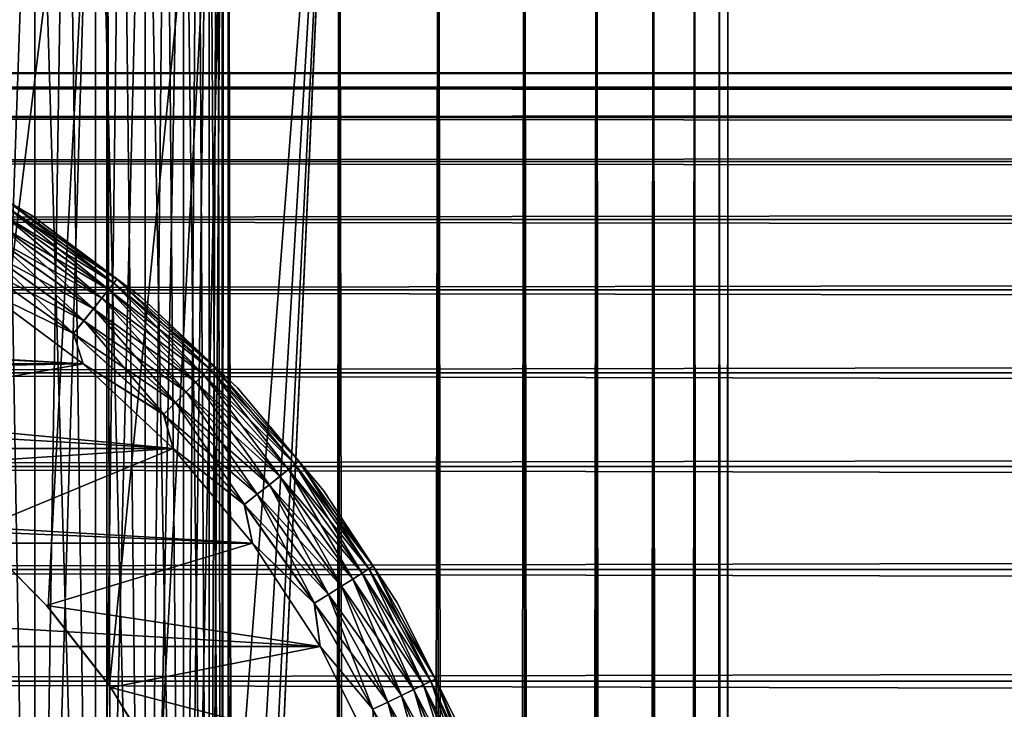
# Model space of a CAD drawing. Extents: x -265 to 265, y 0 to 607.
# Tile 209 of 256: x -243 to -232, y 585 to 593. Entities that reach past the tile are written whole.
import ezdxf

# ---------------------------------------------------------------- set-up
doc = ezdxf.new("R2010")
doc.units = 0
doc.header["$LTSCALE"] = 26.699852
for name, color, linetype in [('3', 7, 'CONTINUOUS'), ('43', 7, 'CONTINUOUS'), ('44', 7, 'CONTINUOUS'), ('50', 7, 'CONTINUOUS'), ('53', 7, 'CONTINUOUS'), ('54', 7, 'CONTINUOUS'), ('56', 7, 'CONTINUOUS'), ('60', 7, 'CONTINUOUS'), ('64', 7, 'CONTINUOUS'), ('73', 7, 'CONTINUOUS')]:
    doc.layers.add(name, color=color, linetype=linetype)

msp = doc.modelspace()

# ---------------------------------------------------------------- linework, layer by layer
at = {"layer": '3', "color": 7, "linetype": 'CONTINUOUS'}
for points in [[(-263, 592.479, 28.227), (-263, 592.31, 29.671), (263, 592.479, 28.227), (-263, 592.479, 28.227)], [(263, 592.479, 28.227), (-263, 592.31, 29.671), (263, 592.31, 29.671), (263, 592.479, 28.227)], [(-263, 592.479, 26.773), (-263, 592.479, 28.227), (263, 592.479, 26.773), (-263, 592.479, 26.773)], [(263, 592.479, 26.773), (-263, 592.479, 28.227), (263, 592.479, 28.227), (263, 592.479, 26.773)], [(-263, 592.31, 25.329), (-263, 592.479, 26.773), (263, 592.31, 25.329), (-263, 592.31, 25.329)], [(263, 592.31, 25.329), (-263, 592.479, 26.773), (263, 592.479, 26.773), (263, 592.31, 25.329)], [(-263, 592.31, 29.671), (-263, 591.975, 31.085), (263, 592.31, 29.671), (-263, 592.31, 29.671)], [(263, 592.31, 29.671), (-263, 591.975, 31.085), (263, 591.975, 31.085), (263, 592.31, 29.671)], [(-263, 591.975, 23.915), (-263, 592.31, 25.329), (263, 591.975, 23.915), (-263, 591.975, 23.915)], [(263, 591.975, 23.915), (-263, 592.31, 25.329), (263, 592.31, 25.329), (263, 591.975, 23.915)], [(-263, 591.975, 31.085), (-263, 591.478, 32.451), (263, 591.975, 31.085), (-263, 591.975, 31.085)], [(263, 591.975, 31.085), (-263, 591.478, 32.451), (263, 591.478, 32.451), (263, 591.975, 31.085)], [(-263, 591.478, 22.549), (-263, 591.975, 23.915), (263, 591.478, 22.549), (-263, 591.478, 22.549)], [(263, 591.478, 22.549), (-263, 591.975, 23.915), (263, 591.975, 23.915), (263, 591.478, 22.549)], [(-263, 591.478, 32.451), (-263, 590.825, 33.75), (263, 591.478, 32.451), (-263, 591.478, 32.451)], [(263, 591.478, 32.451), (-263, 590.825, 33.75), (263, 590.825, 33.75), (263, 591.478, 32.451)], [(-263, 590.825, 21.25), (-263, 591.478, 22.549), (263, 590.825, 21.25), (-263, 590.825, 21.25)], [(263, 590.825, 21.25), (-263, 591.478, 22.549), (263, 591.478, 22.549), (263, 590.825, 21.25)], [(-263, 590.825, 33.75), (-263, 590.027, 34.964), (263, 590.825, 33.75), (-263, 590.825, 33.75)], [(263, 590.825, 33.75), (-263, 590.027, 34.964), (263, 590.027, 34.964), (263, 590.825, 33.75)], [(-263, 590.027, 20.036), (-263, 590.825, 21.25), (263, 590.027, 20.036), (-263, 590.027, 20.036)], [(263, 590.027, 20.036), (-263, 590.825, 21.25), (263, 590.825, 21.25), (263, 590.027, 20.036)], [(-263, 590.027, 34.964), (-263, 589.092, 36.078), (263, 590.027, 34.964), (-263, 590.027, 34.964)], [(263, 590.027, 34.964), (-263, 589.092, 36.078), (263, 589.092, 36.078), (263, 590.027, 34.964)], [(-263, 589.092, 18.922), (-263, 590.027, 20.036), (263, 589.092, 18.922), (-263, 589.092, 18.922)], [(263, 589.092, 18.922), (-263, 590.027, 20.036), (263, 590.027, 20.036), (263, 589.092, 18.922)], [(-263, 589.092, 36.078), (-263, 588.035, 37.076), (263, 589.092, 36.078), (-263, 589.092, 36.078)], [(263, 589.092, 36.078), (-263, 588.035, 37.076), (263, 588.035, 37.076), (263, 589.092, 36.078)], [(-263, 588.035, 17.924), (-263, 589.092, 18.922), (263, 588.035, 17.924), (-263, 588.035, 17.924)], [(263, 588.035, 17.924), (-263, 589.092, 18.922), (263, 589.092, 18.922), (263, 588.035, 17.924)], [(-263, 588.035, 37.076), (-263, 586.869, 37.944), (263, 588.035, 37.076), (-263, 588.035, 37.076)], [(263, 588.035, 37.076), (-263, 586.869, 37.944), (263, 586.869, 37.944), (263, 588.035, 37.076)], [(-263, 586.869, 17.056), (-263, 588.035, 17.924), (263, 586.869, 17.056), (-263, 586.869, 17.056)], [(263, 586.869, 17.056), (-263, 588.035, 17.924), (263, 588.035, 17.924), (263, 586.869, 17.056)], [(-263, 586.869, 37.944), (-263, 585.61, 38.67), (263, 586.869, 37.944), (-263, 586.869, 37.944)], [(263, 586.869, 37.944), (-263, 585.61, 38.67), (263, 585.61, 38.67), (263, 586.869, 37.944)], [(-263, 585.61, 16.33), (-263, 586.869, 17.056), (263, 585.61, 16.33), (-263, 585.61, 16.33)], [(263, 585.61, 16.33), (-263, 586.869, 17.056), (263, 586.869, 17.056), (263, 585.61, 16.33)], [(-263, 585.61, 38.67), (-263, 584.275, 39.246), (263, 585.61, 38.67), (-263, 585.61, 38.67)], [(263, 585.61, 38.67), (-263, 584.275, 39.246), (263, 584.275, 39.246), (263, 585.61, 38.67)], [(-263, 584.275, 15.754), (-263, 585.61, 16.33), (263, 584.275, 15.754), (-263, 584.275, 15.754)], [(263, 584.275, 15.754), (-263, 585.61, 16.33), (263, 585.61, 16.33), (263, 584.275, 15.754)]]:
    msp.add_3dface(points, dxfattribs=at)
at = {"layer": '43', "color": 7, "linetype": 'CONTINUOUS'}
for points in [[(-243.492, 1, 13.515), (-242.02, 1, 12.701), (-243.492, 599, 13.515), (-243.492, 1, 13.515)], [(-243.492, 599, 13.515), (-242.02, 1, 12.701), (-242.02, 599, 12.701), (-243.492, 599, 13.515)], [(-242.02, 1, 12.701), (-240.648, 1, 11.727), (-242.02, 599, 12.701), (-242.02, 1, 12.701)], [(-242.02, 599, 12.701), (-240.648, 1, 11.727), (-240.648, 599, 11.727), (-242.02, 599, 12.701)], [(-240.648, 1, 11.727), (-239.393, 1, 10.607), (-240.648, 599, 11.727), (-240.648, 1, 11.727)], [(-240.648, 599, 11.727), (-239.393, 1, 10.607), (-239.393, 599, 10.607), (-240.648, 599, 11.727)], [(-239.393, 1, 10.607), (-238.273, 1, 9.352), (-239.393, 599, 10.607), (-239.393, 1, 10.607)], [(-239.393, 599, 10.607), (-238.273, 1, 9.352), (-238.273, 599, 9.352), (-239.393, 599, 10.607)], [(-238.273, 1, 9.352), (-237.299, 1, 7.98), (-238.273, 599, 9.352), (-238.273, 1, 9.352)], [(-238.273, 599, 9.352), (-237.299, 1, 7.98), (-237.299, 599, 7.98), (-238.273, 599, 9.352)], [(-237.299, 1, 7.98), (-236.485, 1, 6.508), (-237.299, 599, 7.98), (-237.299, 1, 7.98)], [(-237.299, 599, 7.98), (-236.485, 1, 6.508), (-236.485, 599, 6.508), (-237.299, 599, 7.98)], [(-236.485, 1, 6.508), (-235.842, 1, 4.954), (-236.485, 599, 6.508), (-236.485, 1, 6.508)], [(-236.485, 599, 6.508), (-235.842, 1, 4.954), (-235.842, 599, 4.954), (-236.485, 599, 6.508)], [(-235.842, 1, 4.954), (-235.376, 1, 3.338), (-235.842, 599, 4.954), (-235.842, 1, 4.954)], [(-235.842, 599, 4.954), (-235.376, 1, 3.338), (-235.376, 599, 3.338), (-235.842, 599, 4.954)], [(-235.376, 1, 3.338), (-235.094, 1, 1.679), (-235.376, 599, 3.338), (-235.376, 1, 3.338)], [(-235.376, 599, 3.338), (-235.094, 1, 1.679), (-235.094, 599, 1.679), (-235.376, 599, 3.338)], [(-235.094, 1, 1.679), (-235, 1), (-235.094, 599, 1.679), (-235.094, 1, 1.679)], [(-235.094, 599, 1.679), (-235, 1), (-235, 599), (-235.094, 599, 1.679)]]:
    msp.add_3dface(points, dxfattribs=at)
at = {"layer": '44', "color": 7, "linetype": 'CONTINUOUS'}
for points in [[(-243.492, 599, -13.515), (-242.02, 599, -12.701), (-243.475, 587.245, -13.506), (-243.492, 599, -13.515)], [(-243.475, 587.245, -13.506), (-242.02, 599, -12.701), (-242.684, 586.445, -13.095), (-243.475, 587.245, -13.506)], [(-242.684, 586.445, -13.095), (-242.02, 599, -12.701), (-241.99, 585.559, -12.682), (-242.684, 586.445, -13.095)], [(-242.02, 599, -12.701), (-240.648, 599, -11.727), (-241.99, 585.559, -12.682), (-242.02, 599, -12.701)], [(-241.99, 585.559, -12.682), (-240.648, 599, -11.727), (-241.415, 584.622, -12.3), (-241.99, 585.559, -12.682)], [(-241.415, 584.622, -12.3), (-240.648, 599, -11.727), (-240.967, 583.669, -11.975), (-241.415, 584.622, -12.3)], [(-240.967, 583.669, -11.975), (-240.648, 599, -11.727), (-240.638, 582.725, -11.72), (-240.967, 583.669, -11.975)], [(-240.648, 599, -11.727), (-239.393, 599, -10.607), (-240.638, 582.725, -11.72), (-240.648, 599, -11.727)], [(-240.638, 582.725, -11.72), (-239.393, 599, -10.607), (-240.418, 581.801, -11.54), (-240.638, 582.725, -11.72)], [(-240.418, 581.801, -11.54), (-239.393, 599, -10.607), (-240.291, 580.895, -11.434), (-240.418, 581.801, -11.54)], [(-240.291, 580.895, -11.434), (-239.393, 599, -10.607), (-240.25, 580, -11.399), (-240.291, 580.895, -11.434)], [(-239.393, 599, -10.607), (-239.393, 1, -10.607), (-240.25, 20, -11.399), (-239.393, 599, -10.607)], [(-240.25, 580, -11.399), (-239.393, 599, -10.607), (-240.25, 20, -11.399), (-240.25, 580, -11.399)], [(-238.273, 1, -9.352), (-239.393, 1, -10.607), (-238.273, 599, -9.352), (-238.273, 1, -9.352)], [(-238.273, 599, -9.352), (-239.393, 1, -10.607), (-239.393, 599, -10.607), (-238.273, 599, -9.352)], [(-237.299, 1, -7.98), (-238.273, 1, -9.352), (-237.299, 599, -7.98), (-237.299, 1, -7.98)], [(-237.299, 599, -7.98), (-238.273, 1, -9.352), (-238.273, 599, -9.352), (-237.299, 599, -7.98)], [(-236.485, 1, -6.508), (-237.299, 1, -7.98), (-236.485, 599, -6.508), (-236.485, 1, -6.508)], [(-236.485, 599, -6.508), (-237.299, 1, -7.98), (-237.299, 599, -7.98), (-236.485, 599, -6.508)], [(-235.842, 1, -4.954), (-236.485, 1, -6.508), (-235.842, 599, -4.954), (-235.842, 1, -4.954)], [(-235.842, 599, -4.954), (-236.485, 1, -6.508), (-236.485, 599, -6.508), (-235.842, 599, -4.954)], [(-235.376, 1, -3.338), (-235.842, 1, -4.954), (-235.376, 599, -3.338), (-235.376, 1, -3.338)], [(-235.376, 599, -3.338), (-235.842, 1, -4.954), (-235.842, 599, -4.954), (-235.376, 599, -3.338)], [(-235.094, 1, -1.679), (-235.376, 1, -3.338), (-235.094, 599, -1.679), (-235.094, 1, -1.679)], [(-235.094, 599, -1.679), (-235.376, 1, -3.338), (-235.376, 599, -3.338), (-235.094, 599, -1.679)], [(-235, 599), (-235, 1), (-235.094, 1, -1.679), (-235, 599)], [(-235, 599), (-235.094, 1, -1.679), (-235.094, 599, -1.679), (-235, 599)]]:
    msp.add_3dface(points, dxfattribs=at)
at = {"layer": '50', "color": 7, "linetype": 'CONTINUOUS'}
for points in [[(-243.535, 587.298, -25), (-243.475, 587.245, -13.506), (-242.702, 586.465, -25), (-243.535, 587.298, -25)], [(-243.475, 587.245, -13.506), (-242.684, 586.445, -13.095), (-242.702, 586.465, -25), (-243.475, 587.245, -13.506)], [(-242.684, 586.445, -13.095), (-241.99, 585.559, -12.682), (-242.702, 586.465, -25), (-242.684, 586.445, -13.095)], [(-242.702, 586.465, -25), (-241.99, 585.559, -12.682), (-241.976, 585.539, -25), (-242.702, 586.465, -25)], [(-241.99, 585.559, -12.682), (-241.415, 584.622, -12.3), (-241.976, 585.539, -25), (-241.99, 585.559, -12.682)], [(-241.976, 585.539, -25), (-241.415, 584.622, -12.3), (-241.367, 584.531, -25), (-241.976, 585.539, -25)]]:
    msp.add_3dface(points, dxfattribs=at)
at = {"layer": '53', "color": 7, "linetype": 'CONTINUOUS'}
for points in [[(-243.406, 590.026, -25), (-247.667, 589.467, -25), (-242.287, 589.193, -25), (-243.406, 590.026, -25)], [(-247.667, 589.467, -25), (-246.543, 589.116, -25), (-242.287, 589.193, -25), (-247.667, 589.467, -25)], [(-246.543, 589.116, -25), (-245.469, 588.633, -25), (-242.287, 589.193, -25), (-246.543, 589.116, -25)], [(-242.287, 589.193, -25), (-245.469, 588.633, -25), (-241.272, 588.235, -25), (-242.287, 589.193, -25)], [(-245.469, 588.633, -25), (-244.461, 588.024, -25), (-241.272, 588.235, -25), (-245.469, 588.633, -25)], [(-244.461, 588.024, -25), (-243.535, 587.298, -25), (-241.272, 588.235, -25), (-244.461, 588.024, -25)], [(-241.272, 588.235, -25), (-243.535, 587.298, -25), (-240.375, 587.166, -25), (-241.272, 588.235, -25)], [(-243.535, 587.298, -25), (-242.702, 586.465, -25), (-240.375, 587.166, -25), (-243.535, 587.298, -25)], [(-240.375, 587.166, -25), (-242.702, 586.465, -25), (-239.608, 586, -25), (-240.375, 587.166, -25)], [(-242.702, 586.465, -25), (-241.976, 585.539, -25), (-239.608, 586, -25), (-242.702, 586.465, -25)], [(-239.608, 586, -25), (-241.976, 585.539, -25), (-238.981, 584.753, -25), (-239.608, 586, -25)], [(-241.976, 585.539, -25), (-241.367, 584.531, -25), (-238.981, 584.753, -25), (-241.976, 585.539, -25)]]:
    msp.add_3dface(points, dxfattribs=at)
at = {"layer": '54', "color": 7, "linetype": 'CONTINUOUS'}
for points in [[(-257.713, 589.193, -75), (-256.594, 590.026, -75), (-242.287, 589.193, -75), (-257.713, 589.193, -75)], [(-242.287, 589.193, -75), (-256.594, 590.026, -75), (-243.406, 590.026, -75), (-242.287, 589.193, -75)], [(-258.728, 588.235, -75), (-257.713, 589.193, -75), (-241.272, 588.235, -75), (-258.728, 588.235, -75)], [(-241.272, 588.235, -75), (-257.713, 589.193, -75), (-242.287, 589.193, -75), (-241.272, 588.235, -75)], [(-259.625, 587.166, -75), (-258.728, 588.235, -75), (-240.375, 587.166, -75), (-259.625, 587.166, -75)], [(-240.375, 587.166, -75), (-258.728, 588.235, -75), (-241.272, 588.235, -75), (-240.375, 587.166, -75)], [(-260.392, 586, -75), (-259.625, 587.166, -75), (-239.608, 586, -75), (-260.392, 586, -75)], [(-239.608, 586, -75), (-259.625, 587.166, -75), (-240.375, 587.166, -75), (-239.608, 586, -75)], [(-261.019, 584.753, -75), (-260.392, 586, -75), (-238.981, 584.753, -75), (-261.019, 584.753, -75)], [(-238.981, 584.753, -75), (-260.392, 586, -75), (-239.608, 586, -75), (-238.981, 584.753, -75)]]:
    msp.add_3dface(points, dxfattribs=at)
at = {"layer": '56', "color": 7, "linetype": 'CONTINUOUS'}
for points in [[(-242.856, 590.861, -74), (-244.166, 591.617, -74), (-242.856, 590.861, -26), (-242.856, 590.861, -74)], [(-242.856, 590.861, -26), (-244.166, 591.617, -74), (-244.166, 591.617, -26), (-242.856, 590.861, -26)], [(-241.644, 589.959, -74), (-242.856, 590.861, -74), (-241.644, 589.959, -26), (-241.644, 589.959, -74)], [(-241.644, 589.959, -26), (-242.856, 590.861, -74), (-242.856, 590.861, -26), (-241.644, 589.959, -26)], [(-240.544, 588.921, -74), (-241.644, 589.959, -74), (-240.544, 588.921, -26), (-240.544, 588.921, -74)], [(-240.544, 588.921, -26), (-241.644, 589.959, -74), (-241.644, 589.959, -26), (-240.544, 588.921, -26)], [(-239.572, 587.763, -74), (-240.544, 588.921, -74), (-239.572, 587.763, -26), (-239.572, 587.763, -74)], [(-239.572, 587.763, -26), (-240.544, 588.921, -74), (-240.544, 588.921, -26), (-239.572, 587.763, -26)], [(-238.742, 586.5, -74), (-239.572, 587.763, -74), (-238.742, 586.5, -26), (-238.742, 586.5, -74)], [(-238.742, 586.5, -26), (-239.572, 587.763, -74), (-239.572, 587.763, -26), (-238.742, 586.5, -26)], [(-238.063, 585.149, -74), (-238.742, 586.5, -74), (-238.063, 585.149, -26), (-238.063, 585.149, -74)], [(-238.063, 585.149, -26), (-238.742, 586.5, -74), (-238.742, 586.5, -26), (-238.063, 585.149, -26)]]:
    msp.add_3dface(points, dxfattribs=at)
at = {"layer": '60', "color": 7, "linetype": 'CONTINUOUS'}
for points in [[(-244.166, 591.617, -74), (-242.856, 590.861, -74), (-243.094, 590.991, -74.195), (-244.166, 591.617, -74)], [(-241.942, 590.104, -74.383), (-243.173, 590.865, -74.556), (-243.124, 590.943, -74.383), (-241.942, 590.104, -74.383)], [(-241.907, 590.149, -74.195), (-243.124, 590.943, -74.383), (-243.094, 590.991, -74.195), (-241.907, 590.149, -74.195)], [(-241.942, 590.104, -74.383), (-243.124, 590.943, -74.383), (-241.907, 590.149, -74.195), (-241.942, 590.104, -74.383)], [(-242.856, 590.861, -74), (-241.907, 590.149, -74.195), (-243.094, 590.991, -74.195), (-242.856, 590.861, -74)], [(-242, 590.032, -74.556), (-243.24, 590.759, -74.708), (-243.173, 590.865, -74.556), (-242, 590.032, -74.556)], [(-242, 590.032, -74.556), (-243.173, 590.865, -74.556), (-241.942, 590.104, -74.383), (-242, 590.032, -74.556)], [(-242.856, 590.861, -74), (-241.644, 589.959, -74), (-241.907, 590.149, -74.195), (-242.856, 590.861, -74)], [(-242.078, 589.934, -74.708), (-243.32, 590.631, -74.832), (-243.24, 590.759, -74.708), (-242.078, 589.934, -74.708)], [(-242.078, 589.934, -74.708), (-243.24, 590.759, -74.708), (-242, 590.032, -74.556), (-242.078, 589.934, -74.708)], [(-242.172, 589.816, -74.832), (-243.412, 590.484, -74.924), (-243.32, 590.631, -74.832), (-242.172, 589.816, -74.832)], [(-242.172, 589.816, -74.832), (-243.32, 590.631, -74.832), (-242.078, 589.934, -74.708), (-242.172, 589.816, -74.832)], [(-242.28, 589.68, -74.924), (-243.512, 590.325, -74.981), (-243.412, 590.484, -74.924), (-242.28, 589.68, -74.924)], [(-242.28, 589.68, -74.924), (-243.412, 590.484, -74.924), (-242.172, 589.816, -74.832), (-242.28, 589.68, -74.924)], [(-242.397, 589.534, -74.981), (-243.406, 590.026, -75), (-243.512, 590.325, -74.981), (-242.397, 589.534, -74.981)], [(-242.397, 589.534, -74.981), (-243.512, 590.325, -74.981), (-242.28, 589.68, -74.924), (-242.397, 589.534, -74.981)], [(-240.821, 589.179, -74.195), (-241.942, 590.104, -74.383), (-241.907, 590.149, -74.195), (-240.821, 589.179, -74.195)], [(-241.644, 589.959, -74), (-240.821, 589.179, -74.195), (-241.907, 590.149, -74.195), (-241.644, 589.959, -74)], [(-242.287, 589.193, -75), (-243.406, 590.026, -75), (-242.397, 589.534, -74.981), (-242.287, 589.193, -75)], [(-240.927, 589.073, -74.556), (-242.078, 589.934, -74.708), (-242, 590.032, -74.556), (-240.927, 589.073, -74.556)], [(-240.861, 589.139, -74.383), (-242, 590.032, -74.556), (-241.942, 590.104, -74.383), (-240.861, 589.139, -74.383)], [(-240.927, 589.073, -74.556), (-242, 590.032, -74.556), (-240.861, 589.139, -74.383), (-240.927, 589.073, -74.556)], [(-240.861, 589.139, -74.383), (-241.942, 590.104, -74.383), (-240.821, 589.179, -74.195), (-240.861, 589.139, -74.383)], [(-241.015, 588.985, -74.708), (-242.172, 589.816, -74.832), (-242.078, 589.934, -74.708), (-241.015, 588.985, -74.708)], [(-241.015, 588.985, -74.708), (-242.078, 589.934, -74.708), (-240.927, 589.073, -74.556), (-241.015, 588.985, -74.708)], [(-241.644, 589.959, -74), (-240.544, 588.921, -74), (-240.821, 589.179, -74.195), (-241.644, 589.959, -74)], [(-241.122, 588.878, -74.832), (-242.28, 589.68, -74.924), (-242.172, 589.816, -74.832), (-241.122, 588.878, -74.832)], [(-241.122, 588.878, -74.832), (-242.172, 589.816, -74.832), (-241.015, 588.985, -74.708), (-241.122, 588.878, -74.832)], [(-241.245, 588.755, -74.924), (-242.397, 589.534, -74.981), (-242.28, 589.68, -74.924), (-241.245, 588.755, -74.924)], [(-241.245, 588.755, -74.924), (-242.28, 589.68, -74.924), (-241.122, 588.878, -74.832), (-241.245, 588.755, -74.924)], [(-241.378, 588.622, -74.981), (-242.287, 589.193, -75), (-242.397, 589.534, -74.981), (-241.378, 588.622, -74.981)], [(-241.378, 588.622, -74.981), (-242.397, 589.534, -74.981), (-241.245, 588.755, -74.924), (-241.378, 588.622, -74.981)], [(-241.272, 588.235, -75), (-242.287, 589.193, -75), (-241.378, 588.622, -74.981), (-241.272, 588.235, -75)], [(-239.896, 588.058, -74.383), (-240.927, 589.073, -74.556), (-240.861, 589.139, -74.383), (-239.896, 588.058, -74.383)], [(-239.851, 588.093, -74.195), (-240.861, 589.139, -74.383), (-240.821, 589.179, -74.195), (-239.851, 588.093, -74.195)], [(-239.896, 588.058, -74.383), (-240.861, 589.139, -74.383), (-239.851, 588.093, -74.195), (-239.896, 588.058, -74.383)], [(-240.544, 588.921, -74), (-239.851, 588.093, -74.195), (-240.821, 589.179, -74.195), (-240.544, 588.921, -74)], [(-239.968, 588, -74.556), (-241.015, 588.985, -74.708), (-240.927, 589.073, -74.556), (-239.968, 588, -74.556)], [(-239.968, 588, -74.556), (-240.927, 589.073, -74.556), (-239.896, 588.058, -74.383), (-239.968, 588, -74.556)], [(-240.066, 587.922, -74.708), (-241.122, 588.878, -74.832), (-241.015, 588.985, -74.708), (-240.066, 587.922, -74.708)], [(-240.066, 587.922, -74.708), (-241.015, 588.985, -74.708), (-239.968, 588, -74.556), (-240.066, 587.922, -74.708)], [(-240.544, 588.921, -74), (-239.572, 587.763, -74), (-239.851, 588.093, -74.195), (-240.544, 588.921, -74)], [(-240.184, 587.828, -74.832), (-241.245, 588.755, -74.924), (-241.122, 588.878, -74.832), (-240.184, 587.828, -74.832)], [(-240.184, 587.828, -74.832), (-241.122, 588.878, -74.832), (-240.066, 587.922, -74.708), (-240.184, 587.828, -74.832)], [(-240.32, 587.72, -74.924), (-241.378, 588.622, -74.981), (-241.245, 588.755, -74.924), (-240.32, 587.72, -74.924)], [(-240.32, 587.72, -74.924), (-241.245, 588.755, -74.924), (-240.184, 587.828, -74.832), (-240.32, 587.72, -74.924)], [(-240.466, 587.603, -74.981), (-241.272, 588.235, -75), (-241.378, 588.622, -74.981), (-240.466, 587.603, -74.981)], [(-240.466, 587.603, -74.981), (-241.378, 588.622, -74.981), (-240.32, 587.72, -74.924), (-240.466, 587.603, -74.981)], [(-240.375, 587.166, -75), (-241.272, 588.235, -75), (-240.466, 587.603, -74.981), (-240.375, 587.166, -75)], [(-239.057, 586.876, -74.383), (-239.968, 588, -74.556), (-239.896, 588.058, -74.383), (-239.057, 586.876, -74.383)], [(-239.009, 586.906, -74.195), (-239.896, 588.058, -74.383), (-239.851, 588.093, -74.195), (-239.009, 586.906, -74.195)], [(-239.057, 586.876, -74.383), (-239.896, 588.058, -74.383), (-239.009, 586.906, -74.195), (-239.057, 586.876, -74.383)], [(-239.572, 587.763, -74), (-239.009, 586.906, -74.195), (-239.851, 588.093, -74.195), (-239.572, 587.763, -74)], [(-239.241, 586.76, -74.708), (-240.184, 587.828, -74.832), (-240.066, 587.922, -74.708), (-239.241, 586.76, -74.708)], [(-239.135, 586.827, -74.556), (-240.066, 587.922, -74.708), (-239.968, 588, -74.556), (-239.135, 586.827, -74.556)], [(-239.241, 586.76, -74.708), (-240.066, 587.922, -74.708), (-239.135, 586.827, -74.556), (-239.241, 586.76, -74.708)], [(-239.135, 586.827, -74.556), (-239.968, 588, -74.556), (-239.057, 586.876, -74.383), (-239.135, 586.827, -74.556)], [(-239.369, 586.68, -74.832), (-240.32, 587.72, -74.924), (-240.184, 587.828, -74.832), (-239.369, 586.68, -74.832)], [(-239.369, 586.68, -74.832), (-240.184, 587.828, -74.832), (-239.241, 586.76, -74.708), (-239.369, 586.68, -74.832)], [(-239.516, 586.588, -74.924), (-240.466, 587.603, -74.981), (-240.32, 587.72, -74.924), (-239.516, 586.588, -74.924)], [(-239.516, 586.588, -74.924), (-240.32, 587.72, -74.924), (-239.369, 586.68, -74.832), (-239.516, 586.588, -74.924)], [(-239.572, 587.763, -74), (-238.742, 586.5, -74), (-239.009, 586.906, -74.195), (-239.572, 587.763, -74)], [(-239.675, 586.488, -74.981), (-240.375, 587.166, -75), (-240.466, 587.603, -74.981), (-239.675, 586.488, -74.981)], [(-239.675, 586.488, -74.981), (-240.466, 587.603, -74.981), (-239.516, 586.588, -74.924), (-239.675, 586.488, -74.981)], [(-239.608, 586, -75), (-240.375, 587.166, -75), (-239.675, 586.488, -74.981), (-239.608, 586, -75)], [(-238.305, 585.632, -74.195), (-239.057, 586.876, -74.383), (-239.009, 586.906, -74.195), (-238.305, 585.632, -74.195)], [(-238.742, 586.5, -74), (-238.305, 585.632, -74.195), (-239.009, 586.906, -74.195), (-238.742, 586.5, -74)], [(-238.439, 585.567, -74.556), (-239.241, 586.76, -74.708), (-239.135, 586.827, -74.556), (-238.439, 585.567, -74.556)], [(-238.356, 585.607, -74.383), (-239.135, 586.827, -74.556), (-239.057, 586.876, -74.383), (-238.356, 585.607, -74.383)], [(-238.439, 585.567, -74.556), (-239.135, 586.827, -74.556), (-238.356, 585.607, -74.383), (-238.439, 585.567, -74.556)], [(-238.356, 585.607, -74.383), (-239.057, 586.876, -74.383), (-238.305, 585.632, -74.195), (-238.356, 585.607, -74.383)], [(-238.688, 585.447, -74.832), (-239.516, 586.588, -74.924), (-239.369, 586.68, -74.832), (-238.688, 585.447, -74.832)], [(-238.552, 585.513, -74.708), (-239.369, 586.68, -74.832), (-239.241, 586.76, -74.708), (-238.552, 585.513, -74.708)], [(-238.688, 585.447, -74.832), (-239.369, 586.68, -74.832), (-238.552, 585.513, -74.708), (-238.688, 585.447, -74.832)], [(-238.552, 585.513, -74.708), (-239.241, 586.76, -74.708), (-238.439, 585.567, -74.556), (-238.552, 585.513, -74.708)], [(-238.844, 585.372, -74.924), (-239.675, 586.488, -74.981), (-239.516, 586.588, -74.924), (-238.844, 585.372, -74.924)], [(-238.844, 585.372, -74.924), (-239.516, 586.588, -74.924), (-238.688, 585.447, -74.832), (-238.844, 585.372, -74.924)], [(-239.014, 585.291, -74.981), (-239.608, 586, -75), (-239.675, 586.488, -74.981), (-239.014, 585.291, -74.981)], [(-239.014, 585.291, -74.981), (-239.675, 586.488, -74.981), (-238.844, 585.372, -74.924), (-239.014, 585.291, -74.981)], [(-238.742, 586.5, -74), (-238.063, 585.149, -74), (-238.305, 585.632, -74.195), (-238.742, 586.5, -74)], [(-238.981, 584.753, -75), (-239.608, 586, -75), (-239.014, 585.291, -74.981), (-238.981, 584.753, -75)], [(-237.889, 584.238, -74.556), (-238.552, 585.513, -74.708), (-238.439, 585.567, -74.556), (-237.889, 584.238, -74.556)], [(-237.801, 584.268, -74.383), (-238.439, 585.567, -74.556), (-238.356, 585.607, -74.383), (-237.801, 584.268, -74.383)], [(-237.889, 584.238, -74.556), (-238.439, 585.567, -74.556), (-237.801, 584.268, -74.383), (-237.889, 584.238, -74.556)], [(-237.748, 584.287, -74.195), (-238.356, 585.607, -74.383), (-238.305, 585.632, -74.195), (-237.748, 584.287, -74.195)], [(-237.801, 584.268, -74.383), (-238.356, 585.607, -74.383), (-237.748, 584.287, -74.195), (-237.801, 584.268, -74.383)], [(-238.063, 585.149, -74), (-237.748, 584.287, -74.195), (-238.305, 585.632, -74.195), (-238.063, 585.149, -74)], [(-238.15, 584.147, -74.832), (-238.844, 585.372, -74.924), (-238.688, 585.447, -74.832), (-238.15, 584.147, -74.832)], [(-238.006, 584.197, -74.708), (-238.688, 585.447, -74.832), (-238.552, 585.513, -74.708), (-238.006, 584.197, -74.708)], [(-238.15, 584.147, -74.832), (-238.688, 585.447, -74.832), (-238.006, 584.197, -74.708), (-238.15, 584.147, -74.832)], [(-238.006, 584.197, -74.708), (-238.552, 585.513, -74.708), (-237.889, 584.238, -74.556), (-238.006, 584.197, -74.708)], [(-238.313, 584.089, -74.924), (-239.014, 585.291, -74.981), (-238.844, 585.372, -74.924), (-238.313, 584.089, -74.924)], [(-238.313, 584.089, -74.924), (-238.844, 585.372, -74.924), (-238.15, 584.147, -74.832), (-238.313, 584.089, -74.924)]]:
    msp.add_3dface(points, dxfattribs=at)
at = {"layer": '64', "color": 7, "linetype": 'CONTINUOUS'}
for points in [[(-242.856, 590.861, -26), (-244.166, 591.617, -26), (-243.094, 590.991, -25.806), (-242.856, 590.861, -26)], [(-243.173, 590.865, -25.445), (-241.999, 590.032, -25.445), (-243.124, 590.943, -25.618), (-243.173, 590.865, -25.445)], [(-243.124, 590.943, -25.618), (-241.942, 590.105, -25.618), (-243.094, 590.991, -25.806), (-243.124, 590.943, -25.618)], [(-243.124, 590.943, -25.618), (-241.999, 590.032, -25.445), (-241.942, 590.105, -25.618), (-243.124, 590.943, -25.618)], [(-242.856, 590.861, -26), (-243.094, 590.991, -25.806), (-241.906, 590.149, -25.806), (-242.856, 590.861, -26)], [(-243.094, 590.991, -25.806), (-241.942, 590.105, -25.618), (-241.906, 590.149, -25.806), (-243.094, 590.991, -25.806)], [(-243.239, 590.76, -25.293), (-242.077, 589.935, -25.293), (-243.173, 590.865, -25.445), (-243.239, 590.76, -25.293)], [(-243.173, 590.865, -25.445), (-242.077, 589.935, -25.293), (-241.999, 590.032, -25.445), (-243.173, 590.865, -25.445)], [(-241.644, 589.959, -26), (-242.856, 590.861, -26), (-241.906, 590.149, -25.806), (-241.644, 589.959, -26)], [(-243.32, 590.631, -25.169), (-242.172, 589.817, -25.169), (-243.239, 590.76, -25.293), (-243.32, 590.631, -25.169)], [(-243.239, 590.76, -25.293), (-242.172, 589.817, -25.169), (-242.077, 589.935, -25.293), (-243.239, 590.76, -25.293)], [(-243.412, 590.485, -25.076), (-242.279, 589.681, -25.076), (-243.32, 590.631, -25.169), (-243.412, 590.485, -25.076)], [(-243.32, 590.631, -25.169), (-242.279, 589.681, -25.076), (-242.172, 589.817, -25.169), (-243.32, 590.631, -25.169)], [(-243.512, 590.326, -25.019), (-242.396, 589.535, -25.019), (-243.412, 590.485, -25.076), (-243.512, 590.326, -25.019)], [(-243.412, 590.485, -25.076), (-242.396, 589.535, -25.019), (-242.279, 589.681, -25.076), (-243.412, 590.485, -25.076)], [(-243.512, 590.326, -25.019), (-243.406, 590.026, -25), (-242.396, 589.535, -25.019), (-243.512, 590.326, -25.019)], [(-241.942, 590.105, -25.618), (-240.861, 589.139, -25.618), (-241.906, 590.149, -25.806), (-241.942, 590.105, -25.618)], [(-241.644, 589.959, -26), (-241.906, 590.149, -25.806), (-240.821, 589.179, -25.806), (-241.644, 589.959, -26)], [(-241.906, 590.149, -25.806), (-240.861, 589.139, -25.618), (-240.821, 589.179, -25.806), (-241.906, 590.149, -25.806)], [(-243.406, 590.026, -25), (-242.287, 589.193, -25), (-242.396, 589.535, -25.019), (-243.406, 590.026, -25)], [(-242.077, 589.935, -25.293), (-241.014, 588.986, -25.293), (-241.999, 590.032, -25.445), (-242.077, 589.935, -25.293)], [(-241.999, 590.032, -25.445), (-240.926, 589.074, -25.445), (-241.942, 590.105, -25.618), (-241.999, 590.032, -25.445)], [(-241.999, 590.032, -25.445), (-241.014, 588.986, -25.293), (-240.926, 589.074, -25.445), (-241.999, 590.032, -25.445)], [(-241.942, 590.105, -25.618), (-240.926, 589.074, -25.445), (-240.861, 589.139, -25.618), (-241.942, 590.105, -25.618)], [(-242.172, 589.817, -25.169), (-241.122, 588.878, -25.169), (-242.077, 589.935, -25.293), (-242.172, 589.817, -25.169)], [(-242.077, 589.935, -25.293), (-241.122, 588.878, -25.169), (-241.014, 588.986, -25.293), (-242.077, 589.935, -25.293)], [(-240.544, 588.921, -26), (-241.644, 589.959, -26), (-240.821, 589.179, -25.806), (-240.544, 588.921, -26)], [(-242.279, 589.681, -25.076), (-241.244, 588.756, -25.076), (-242.172, 589.817, -25.169), (-242.279, 589.681, -25.076)], [(-242.172, 589.817, -25.169), (-241.244, 588.756, -25.076), (-241.122, 588.878, -25.169), (-242.172, 589.817, -25.169)], [(-242.396, 589.535, -25.019), (-241.377, 588.623, -25.019), (-242.279, 589.681, -25.076), (-242.396, 589.535, -25.019)], [(-242.279, 589.681, -25.076), (-241.377, 588.623, -25.019), (-241.244, 588.756, -25.076), (-242.279, 589.681, -25.076)], [(-242.396, 589.535, -25.019), (-242.287, 589.193, -25), (-241.377, 588.623, -25.019), (-242.396, 589.535, -25.019)], [(-242.287, 589.193, -25), (-241.272, 588.235, -25), (-241.377, 588.623, -25.019), (-242.287, 589.193, -25)], [(-240.926, 589.074, -25.445), (-239.968, 588.001, -25.445), (-240.861, 589.139, -25.618), (-240.926, 589.074, -25.445)], [(-240.861, 589.139, -25.618), (-239.895, 588.058, -25.618), (-240.821, 589.179, -25.806), (-240.861, 589.139, -25.618)], [(-240.861, 589.139, -25.618), (-239.968, 588.001, -25.445), (-239.895, 588.058, -25.618), (-240.861, 589.139, -25.618)], [(-240.544, 588.921, -26), (-240.821, 589.179, -25.806), (-239.851, 588.094, -25.806), (-240.544, 588.921, -26)], [(-240.821, 589.179, -25.806), (-239.895, 588.058, -25.618), (-239.851, 588.094, -25.806), (-240.821, 589.179, -25.806)], [(-241.014, 588.986, -25.293), (-240.065, 587.923, -25.293), (-240.926, 589.074, -25.445), (-241.014, 588.986, -25.293)], [(-240.926, 589.074, -25.445), (-240.065, 587.923, -25.293), (-239.968, 588.001, -25.445), (-240.926, 589.074, -25.445)], [(-241.122, 588.878, -25.169), (-240.183, 587.828, -25.169), (-241.014, 588.986, -25.293), (-241.122, 588.878, -25.169)], [(-241.014, 588.986, -25.293), (-240.183, 587.828, -25.169), (-240.065, 587.923, -25.293), (-241.014, 588.986, -25.293)], [(-239.572, 587.763, -26), (-240.544, 588.921, -26), (-239.851, 588.094, -25.806), (-239.572, 587.763, -26)], [(-241.244, 588.756, -25.076), (-240.319, 587.721, -25.076), (-241.122, 588.878, -25.169), (-241.244, 588.756, -25.076)], [(-241.122, 588.878, -25.169), (-240.319, 587.721, -25.076), (-240.183, 587.828, -25.169), (-241.122, 588.878, -25.169)], [(-241.377, 588.623, -25.019), (-240.465, 587.604, -25.019), (-241.244, 588.756, -25.076), (-241.377, 588.623, -25.019)], [(-241.244, 588.756, -25.076), (-240.465, 587.604, -25.019), (-240.319, 587.721, -25.076), (-241.244, 588.756, -25.076)], [(-241.377, 588.623, -25.019), (-241.272, 588.235, -25), (-240.465, 587.604, -25.019), (-241.377, 588.623, -25.019)], [(-241.272, 588.235, -25), (-240.375, 587.166, -25), (-240.465, 587.604, -25.019), (-241.272, 588.235, -25)], [(-239.968, 588.001, -25.445), (-239.135, 586.827, -25.445), (-239.895, 588.058, -25.618), (-239.968, 588.001, -25.445)], [(-239.895, 588.058, -25.618), (-239.057, 586.876, -25.618), (-239.851, 588.094, -25.806), (-239.895, 588.058, -25.618)], [(-239.895, 588.058, -25.618), (-239.135, 586.827, -25.445), (-239.057, 586.876, -25.618), (-239.895, 588.058, -25.618)], [(-239.572, 587.763, -26), (-239.851, 588.094, -25.806), (-239.009, 586.906, -25.806), (-239.572, 587.763, -26)], [(-239.851, 588.094, -25.806), (-239.057, 586.876, -25.618), (-239.009, 586.906, -25.806), (-239.851, 588.094, -25.806)], [(-240.183, 587.828, -25.169), (-239.369, 586.68, -25.169), (-240.065, 587.923, -25.293), (-240.183, 587.828, -25.169)], [(-240.065, 587.923, -25.293), (-239.24, 586.761, -25.293), (-239.968, 588.001, -25.445), (-240.065, 587.923, -25.293)], [(-240.065, 587.923, -25.293), (-239.369, 586.68, -25.169), (-239.24, 586.761, -25.293), (-240.065, 587.923, -25.293)], [(-239.968, 588.001, -25.445), (-239.24, 586.761, -25.293), (-239.135, 586.827, -25.445), (-239.968, 588.001, -25.445)], [(-240.319, 587.721, -25.076), (-239.515, 586.588, -25.076), (-240.183, 587.828, -25.169), (-240.319, 587.721, -25.076)], [(-240.183, 587.828, -25.169), (-239.515, 586.588, -25.076), (-239.369, 586.68, -25.169), (-240.183, 587.828, -25.169)], [(-240.465, 587.604, -25.019), (-239.674, 586.488, -25.019), (-240.319, 587.721, -25.076), (-240.465, 587.604, -25.019)], [(-240.319, 587.721, -25.076), (-239.674, 586.488, -25.019), (-239.515, 586.588, -25.076), (-240.319, 587.721, -25.076)], [(-238.742, 586.5, -26), (-239.572, 587.763, -26), (-239.009, 586.906, -25.806), (-238.742, 586.5, -26)], [(-240.465, 587.604, -25.019), (-240.375, 587.166, -25), (-239.674, 586.488, -25.019), (-240.465, 587.604, -25.019)], [(-240.375, 587.166, -25), (-239.608, 586, -25), (-239.674, 586.488, -25.019), (-240.375, 587.166, -25)], [(-239.057, 586.876, -25.618), (-238.356, 585.608, -25.618), (-239.009, 586.906, -25.806), (-239.057, 586.876, -25.618)], [(-238.742, 586.5, -26), (-239.009, 586.906, -25.806), (-238.305, 585.632, -25.806), (-238.742, 586.5, -26)], [(-239.009, 586.906, -25.806), (-238.356, 585.608, -25.618), (-238.305, 585.632, -25.806), (-239.009, 586.906, -25.806)], [(-239.24, 586.761, -25.293), (-238.551, 585.514, -25.293), (-239.135, 586.827, -25.445), (-239.24, 586.761, -25.293)], [(-239.135, 586.827, -25.445), (-238.439, 585.568, -25.445), (-239.057, 586.876, -25.618), (-239.135, 586.827, -25.445)], [(-239.135, 586.827, -25.445), (-238.551, 585.514, -25.293), (-238.439, 585.568, -25.445), (-239.135, 586.827, -25.445)], [(-239.057, 586.876, -25.618), (-238.439, 585.568, -25.445), (-238.356, 585.608, -25.618), (-239.057, 586.876, -25.618)], [(-239.515, 586.588, -25.076), (-238.843, 585.373, -25.076), (-239.369, 586.68, -25.169), (-239.515, 586.588, -25.076)], [(-239.369, 586.68, -25.169), (-238.688, 585.448, -25.169), (-239.24, 586.761, -25.293), (-239.369, 586.68, -25.169)], [(-239.369, 586.68, -25.169), (-238.843, 585.373, -25.076), (-238.688, 585.448, -25.169), (-239.369, 586.68, -25.169)], [(-239.24, 586.761, -25.293), (-238.688, 585.448, -25.169), (-238.551, 585.514, -25.293), (-239.24, 586.761, -25.293)], [(-239.674, 586.488, -25.019), (-239.013, 585.291, -25.019), (-239.515, 586.588, -25.076), (-239.674, 586.488, -25.019)], [(-239.515, 586.588, -25.076), (-239.013, 585.291, -25.019), (-238.843, 585.373, -25.076), (-239.515, 586.588, -25.076)], [(-239.674, 586.488, -25.019), (-239.608, 586, -25), (-239.013, 585.291, -25.019), (-239.674, 586.488, -25.019)], [(-238.063, 585.149, -26), (-238.742, 586.5, -26), (-238.305, 585.632, -25.806), (-238.063, 585.149, -26)], [(-239.608, 586, -25), (-238.981, 584.753, -25), (-239.013, 585.291, -25.019), (-239.608, 586, -25)], [(-238.551, 585.514, -25.293), (-238.006, 584.197, -25.293), (-238.439, 585.568, -25.445), (-238.551, 585.514, -25.293)], [(-238.439, 585.568, -25.445), (-237.888, 584.238, -25.445), (-238.356, 585.608, -25.618), (-238.439, 585.568, -25.445)], [(-238.439, 585.568, -25.445), (-238.006, 584.197, -25.293), (-237.888, 584.238, -25.445), (-238.439, 585.568, -25.445)], [(-238.356, 585.608, -25.618), (-237.801, 584.269, -25.618), (-238.305, 585.632, -25.806), (-238.356, 585.608, -25.618)], [(-238.356, 585.608, -25.618), (-237.888, 584.238, -25.445), (-237.801, 584.269, -25.618), (-238.356, 585.608, -25.618)], [(-238.063, 585.149, -26), (-238.305, 585.632, -25.806), (-237.747, 584.287, -25.806), (-238.063, 585.149, -26)], [(-238.305, 585.632, -25.806), (-237.801, 584.269, -25.618), (-237.747, 584.287, -25.806), (-238.305, 585.632, -25.806)], [(-238.843, 585.373, -25.076), (-238.312, 584.09, -25.076), (-238.688, 585.448, -25.169), (-238.843, 585.373, -25.076)], [(-238.688, 585.448, -25.169), (-238.149, 584.147, -25.169), (-238.551, 585.514, -25.293), (-238.688, 585.448, -25.169)], [(-238.688, 585.448, -25.169), (-238.312, 584.09, -25.076), (-238.149, 584.147, -25.169), (-238.688, 585.448, -25.169)], [(-238.551, 585.514, -25.293), (-238.149, 584.147, -25.169), (-238.006, 584.197, -25.293), (-238.551, 585.514, -25.293)], [(-239.013, 585.291, -25.019), (-238.489, 584.028, -25.019), (-238.843, 585.373, -25.076), (-239.013, 585.291, -25.019)], [(-238.843, 585.373, -25.076), (-238.489, 584.028, -25.019), (-238.312, 584.09, -25.076), (-238.843, 585.373, -25.076)], [(-239.013, 585.291, -25.019), (-238.981, 584.753, -25), (-238.489, 584.028, -25.019), (-239.013, 585.291, -25.019)]]:
    msp.add_3dface(points, dxfattribs=at)
at = {"layer": '73', "color": 7, "linetype": 'CONTINUOUS'}
for points in [[(-243.634, 575, -6.779), (-242.834, 575, -5.928), (-243.634, 598, -6.779), (-243.634, 575, -6.779)], [(-243.634, 598, -6.779), (-242.834, 575, -5.928), (-243.221, 598, -6.366), (-243.634, 598, -6.779)], [(-242.834, 575, 5.928), (-243.634, 575, 6.779), (-242.834, 598, 5.928), (-242.834, 575, 5.928)], [(-242.834, 598, 5.928), (-243.634, 575, 6.779), (-243.221, 598, 6.366), (-242.834, 598, 5.928)], [(-243.221, 598, -6.366), (-242.834, 575, -5.928), (-242.834, 598, -5.928), (-243.221, 598, -6.366)], [(-242.834, 575, -5.928), (-242.148, 575, -4.983), (-242.834, 598, -5.928), (-242.834, 575, -5.928)], [(-242.834, 598, -5.928), (-242.148, 575, -4.983), (-242.476, 598, -5.466), (-242.834, 598, -5.928)], [(-242.148, 575, 4.983), (-242.834, 575, 5.928), (-242.148, 598, 4.983), (-242.148, 575, 4.983)], [(-242.148, 598, 4.983), (-242.834, 575, 5.928), (-242.476, 598, 5.466), (-242.148, 598, 4.983)], [(-242.476, 598, 5.466), (-242.834, 575, 5.928), (-242.834, 598, 5.928), (-242.476, 598, 5.466)], [(-242.476, 598, -5.466), (-242.148, 575, -4.983), (-242.148, 598, -4.983), (-242.476, 598, -5.466)], [(-242.148, 575, -4.983), (-241.585, 575, -3.96), (-242.148, 598, -4.983), (-242.148, 575, -4.983)], [(-242.148, 598, -4.983), (-241.585, 575, -3.96), (-241.85, 598, -4.48), (-242.148, 598, -4.983)], [(-241.585, 575, 3.96), (-242.148, 575, 4.983), (-241.585, 598, 3.96), (-241.585, 575, 3.96)], [(-241.585, 598, 3.96), (-242.148, 575, 4.983), (-241.85, 598, 4.48), (-241.585, 598, 3.96)], [(-241.85, 598, 4.48), (-242.148, 575, 4.983), (-242.148, 598, 4.983), (-241.85, 598, 4.48)], [(-241.85, 598, -4.48), (-241.585, 575, -3.96), (-241.585, 598, -3.96), (-241.85, 598, -4.48)], [(-241.585, 575, -3.96), (-241.155, 575, -2.874), (-241.585, 598, -3.96), (-241.585, 575, -3.96)], [(-241.585, 598, -3.96), (-241.155, 575, -2.874), (-241.353, 598, -3.424), (-241.585, 598, -3.96)], [(-241.155, 575, 2.874), (-241.585, 575, 3.96), (-241.155, 598, 2.874), (-241.155, 575, 2.874)], [(-241.155, 598, 2.874), (-241.585, 575, 3.96), (-241.353, 598, 3.424), (-241.155, 598, 2.874)], [(-241.353, 598, 3.424), (-241.585, 575, 3.96), (-241.585, 598, 3.96), (-241.353, 598, 3.424)], [(-241.353, 598, -3.424), (-241.155, 575, -2.874), (-241.155, 598, -2.874), (-241.353, 598, -3.424)], [(-241.155, 575, -2.874), (-240.865, 575, -1.743), (-241.155, 598, -2.874), (-241.155, 575, -2.874)], [(-241.155, 598, -2.874), (-240.865, 575, -1.743), (-240.992, 598, -2.313), (-241.155, 598, -2.874)], [(-240.865, 575, 1.743), (-241.155, 575, 2.874), (-240.865, 598, 1.743), (-240.865, 575, 1.743)], [(-240.865, 598, 1.743), (-241.155, 575, 2.874), (-240.992, 598, 2.313), (-240.865, 598, 1.743)], [(-240.992, 598, 2.313), (-241.155, 575, 2.874), (-241.155, 598, 2.874), (-240.992, 598, 2.313)], [(-240.992, 598, -2.313), (-240.865, 575, -1.743), (-240.865, 598, -1.743), (-240.992, 598, -2.313)], [(-240.865, 575, -1.743), (-240.718, 575, -0.584), (-240.865, 598, -1.743), (-240.865, 575, -1.743)], [(-240.865, 598, -1.743), (-240.718, 575, -0.584), (-240.773, 598, -1.166), (-240.865, 598, -1.743)], [(-240.718, 575, 0.584), (-240.865, 575, 1.743), (-240.718, 598, 0.584), (-240.718, 575, 0.584)], [(-240.718, 598, 0.584), (-240.865, 575, 1.743), (-240.773, 598, 1.166), (-240.718, 598, 0.584)], [(-240.773, 598, 1.166), (-240.865, 575, 1.743), (-240.865, 598, 1.743), (-240.773, 598, 1.166)], [(-240.773, 598, -1.166), (-240.718, 575, -0.584), (-240.718, 598, -0.584), (-240.773, 598, -1.166)], [(-240.718, 575, -0.584), (-240.718, 575, 0.584), (-240.718, 598, -0.584), (-240.718, 575, -0.584)], [(-240.718, 598, -0.584), (-240.718, 575, 0.584), (-240.7, 598), (-240.718, 598, -0.584)], [(-240.7, 598), (-240.718, 575, 0.584), (-240.718, 598, 0.584), (-240.7, 598)]]:
    msp.add_3dface(points, dxfattribs=at)

doc.saveas('drawing.dxf')
